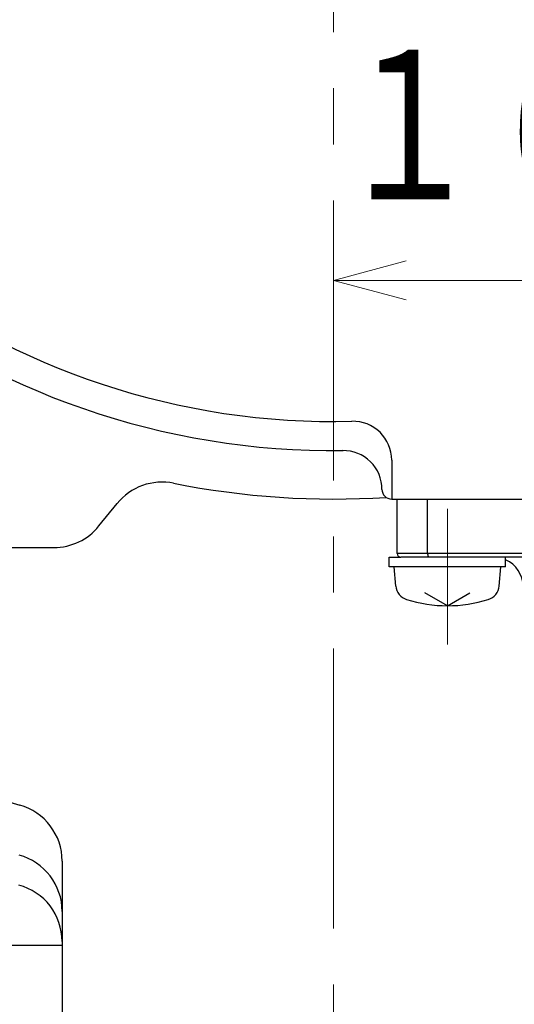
# Model space of a CAD drawing. Header units: millimetres. Extents: x 0 to 1071, y 0 to 742.
# Tile 34 of 128: x 134 to 159, y 419 to 470. Entities that reach past the tile are written whole.
import ezdxf

# ---------------------------------------------------------------- set-up
doc = ezdxf.new("R2010")
doc.units = ezdxf.units.MM
doc.header["$LTSCALE"] = 0.454724
doc.linetypes.add('CENTER', pattern=[50.8, 31.75, -6.35, 6.35, -6.35])
doc.layers.add('NoLayerName_001', color=7, linetype='Continuous')
doc.layers.add('NoLayerName_002', color=7, linetype='Continuous')
doc.styles.get("Standard").update_dxf_attribs({"font": 'txt', "bigfont": 'extfont2'})
doc.dimstyles.get("Standard").update_dxf_attribs({"dimtxt": 2.5, "dimasz": 2.5, "dimexe": 1, "dimexo": 1, "dimtad": 1, "dimdec": 3, "dimzin": 0, "dimdsep": 46, "dimtxsty": 'Standard', "dimcen": 2.5, "dimadec": 3, "dimazin": 0, "dimtfac": 0.75, "dimtdec": 3, "dimtmove": 0, "dimatfit": 3, "dimfxl": 1, "dimarcsym": 0})

# ---------------------------------------------------------------- blocks, each defined once
blk = doc.blocks.new('_OPEN30')
at = {"color": 0, "linetype": 'ByBlock', "lineweight": -2}
for p, q in [((-1, 0.267949), (0, 0)), ((0, 0), (-1, -0.267949)), ((0, 0), (-1, 0))]:
    blk.add_line(p, q, dxfattribs=at)
blk = doc.blocks.new('*D119')
at = {"layer": 'Defpoints', "color": 0}
for p in [(150, 456.773), (165.5, 446.875), (150, 439.782)]:
    blk.add_point(p, dxfattribs=at)
at = {"layer": 'NoLayerName_002', "color": 0, "linetype": 'Continuous', "lineweight": 13}
for p, q in [((165.5, 449.375), (165.5, 459.273)), ((161.75, 456.773), (153.75, 456.773))]:
    blk.add_line(p, q, dxfattribs=at)
at = {"layer": 'NoLayerName_002', "color": 0, "lineweight": 13, "xscale": 3.75, "yscale": 3.75, "zscale": 3.75, "rotation": 180}
blk.add_blockref('_OPEN30', (150, 456.773), dxfattribs=at)
at = {"layer": 'NoLayerName_002', "color": 0, "lineweight": 13, "xscale": 3.75, "yscale": 3.75, "zscale": 3.75}
blk.add_blockref('_OPEN30', (165.5, 456.773), dxfattribs=at)
at = {"layer": 'NoLayerName_002', "color": 0, "lineweight": 13, "insert": (157.75, 464.488), "char_height": 8.75, "attachment_point": 5}
blk.add_mtext('\\W0.8000;１６', dxfattribs=at)

msp = doc.modelspace()

# ---------------------------------------------------------------- linework, layer by layer
at = {"layer": 'NoLayerName_001', "color": 4, "linetype": 'CENTER', "lineweight": 13}
for p, q in [((150, 484), (150, 356.25)), ((155.8752, 444.9999), (155.8752, 437.9999))]:
    msp.add_line(p, q, dxfattribs=at)
at = {"layer": 'NoLayerName_001', "color": 7, "linetype": 'Continuous', "lineweight": 25}
for p, q in [((153, 447.5124), (153, 445.4999)), ((137.9005, 444.1129), (138.8311, 445.2631)), ((153, 445.4999), (178.5504, 445.4999)), ((125, 442.9999), (135.5683, 442.9999)), ((152.8752, 442.4999), (153.4752, 442.4999)), ((152.8752, 441.9999), (152.8752, 442.4999)), ((158.8752, 441.9999), (158.8752, 442.4999)), ((158.8752, 441.9999), (152.8752, 441.9999)), ((153.2111, 441.018), (153.1252, 441.9999)), ((158.5393, 441.018), (158.6252, 441.9999)), ((155.8752, 439.9999), (154.7123, 440.6713)), ((155.8752, 439.9999), (157.0381, 440.6713)), ((136, 426.8369), (136, 407)), ((108.693, 422.4999), (136, 422.4999))]:
    msp.add_line(p, q, dxfattribs=at)
at = {"layer": 'NoLayerName_001', "color": 60, "linetype": 'Continuous', "lineweight": 25}
for p, q in [((153.2752, 445.4999), (178.2752, 445.4999)), ((153.2752, 442.6999), (153.2752, 445.4999)), ((154.8523, 442.6999), (154.8523, 445.4999)), ((164.4009, 442.6999), (153.2752, 442.6999)), ((164.4009, 442.4999), (153.4752, 442.4999))]:
    msp.add_line(p, q, dxfattribs=at)
at = {"layer": 'NoLayerName_001', "color": 7, "linetype": 'Continuous', "lineweight": 25}
for centre, radius, start, end in [((150, 487.4999), 39.5, 318.33013, 270.72461), ((150, 487.4999), 38, 319.68509, 271.43254), ((151, 447.5124), 2, 0, 91.43254), ((150.4995, 446.0029), 2, 359.93109, 90.68969), ((141.1633, 443.3761), 3, 78.67521, 141.02383), ((150, 487.4999), 42, 258.67521, 273.70818), ((152.9995, 445.9999), 0.5, 179.93109, 270), ((135.5683, 445.9999), 3, 270, 321.02383), ((154.0081, 441.0878), 0.8, 185, 252.47322), ((157.7423, 441.0878), 0.8, 287.52678, 355), ((155.8752, 446.9999), 7, 252.47322, 287.52678), ((150, 487.4999), 60, 248.933725, 254.345178), ((133, 426.8369), 3, 0, 74.34518), ((133, 424.2445), 3, 0, 74.95711), ((133, 422.6925), 3, 0, 75.30158)]:
    msp.add_arc(centre, radius, start, end, dxfattribs=at)
at = {"layer": 'NoLayerName_001', "color": 60, "linetype": 'Continuous', "lineweight": 25}
for centre, radius, start, end in [((153.4752, 442.6999), 0.2, 180, 270), ((158.2752, 440.9999), 1.5, 0, 66.42182)]:
    msp.add_arc(centre, radius, start, end, dxfattribs=at)
at = {"layer": 'NoLayerName_001', "color": 7, "linetype": 'Continuous', "lineweight": 25}
msp.add_open_spline([(154.8523, 442.6999), (154.8523, 442.6982), (154.8523, 442.6949), (154.8524, 442.6898), (154.8525, 442.6848), (154.8526, 442.6797), (154.8529, 442.6747), (154.8531, 442.6696), (154.8534, 442.6646), (154.8538, 442.6595), (154.8542, 442.6545), (154.8547, 442.6495), (154.8552, 442.6445), (154.8558, 442.6394), (154.8564, 442.6344), (154.8571, 442.6294), (154.8578, 442.6244), (154.8586, 442.6194), (154.8595, 442.6145), (154.8604, 442.6095), (154.8614, 442.6045), (154.8624, 442.5996), (154.8635, 442.5947), (154.8647, 442.5898), (154.8659, 442.5849), (154.8673, 442.58), (154.8687, 442.5751), (154.8702, 442.5703), (154.8718, 442.5655), (154.8734, 442.5608), (154.8752, 442.556), (154.8771, 442.5514), (154.8791, 442.5467), (154.8812, 442.5421), (154.8835, 442.5376), (154.8859, 442.5332), (154.8885, 442.5288), (154.8913, 442.5246), (154.8942, 442.5205), (154.8974, 442.5165), (154.8997, 442.5141), (154.9009, 442.5129)], degree=3, knots=[0, 0, 0, 0, 0.00504769, 0.01009709, 0.01514791, 0.02019983, 0.02525261, 0.03030597, 0.0353597, 0.04041358, 0.04546743, 0.05052108, 0.05557441, 0.06062729, 0.06567964, 0.0707314, 0.07578253, 0.08083302, 0.08588284, 0.09093196, 0.09598043, 0.10102839, 0.10607612, 0.11112397, 0.11617244, 0.12122166, 0.12627115, 0.13132056, 0.13636989, 0.14141945, 0.14646989, 0.15152166, 0.15657353, 0.1616247, 0.16667554, 0.17172767, 0.17678339, 0.18184003, 0.18689505, 0.1919513, 0.19701749, 0.19701749, 0.19701749, 0.19701749], dxfattribs=at)

# ---------------------------------------------------------------- dimensions: what is measured, and where the dimension line sits
at = {"layer": 'NoLayerName_002', "color": 3, "linetype": 'Continuous', "lineweight": 13}
dim = msp.add_linear_dim(base=(150, 456.7727), p1=(165.5, 446.875), p2=(150, 439.7825), angle=180, text='\\W0.8000;１６', dimstyle='Standard', override={"dimtxt": 8.75, "dimasz": 3.75, "dimexe": 2.5, "dimexo": 2.5, "dimgap": 2.5, "dimzin": 8, "dimblk": 'OPEN30', "dimse2": 1, "dimclrd": 0, "dimclre": 0, "dimclrt": 0, "dimtp": 0, "dimtm": 0, "dimlwd": 13, "dimlwe": 13}, dxfattribs=at)
dim.commit()
dim.dimension.update_dxf_attribs({"geometry": '*D119', "text_midpoint": (157.75, 456.7727), "dimtype": 160})

doc.saveas('drawing.dxf')
